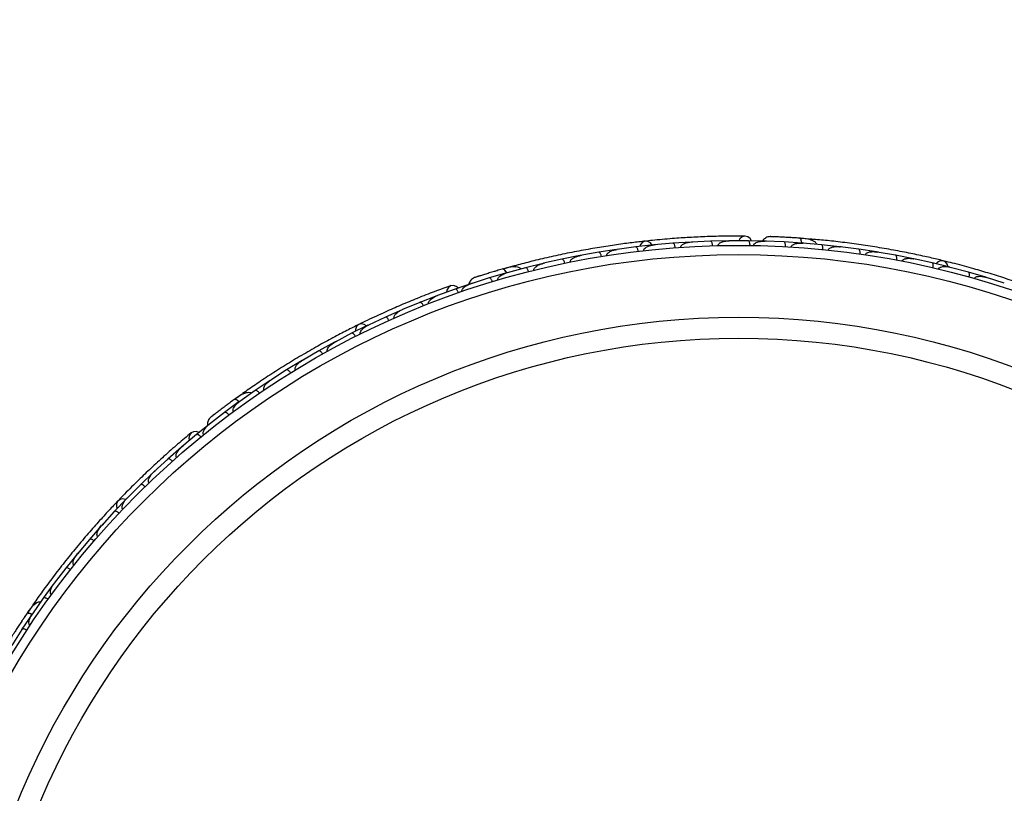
# Model space of a CAD drawing. Header units: millimetres. Extents: x 69 to 135, y 39 to 174.
# Tile 63 of 199: x 102.38 to 107.68, y 57.68 to 61.84. Entities that reach past the tile are written whole.
import ezdxf

# ---------------------------------------------------------------- set-up
doc = ezdxf.new("R2010")
doc.units = ezdxf.units.MM
doc.styles.add('SLDTEXTSTYLE0', font='TXT', dxfattribs={"width": 0.75})
doc.dimstyles.new('SLDDIMSTYLE2', dxfattribs={"dimtxt": 3.5, "dimasz": 3.302, "dimexe": 0, "dimexo": 0.0625, "dimgap": 0.875, "dimtad": 1, "dimlfac": 20, "dimrnd": 1e-09, "dimzin": 12, "dimdsep": 46, "dimtxsty": 'SLDTEXTSTYLE0', "dimsah": 1, "dimcen": 0.09, "dimadec": 0, "dimazin": 3, "dimtfac": 1, "dimtofl": 0, "dimtmove": 0, "dimatfit": 3, "dimfxl": 0, "dimfrac": 2, "dimtolj": 1, "dimtzin": 12, "dimarcsym": 0})

# ---------------------------------------------------------------- blocks, each defined once
blk = doc.blocks.new('_D_2')
at = {"color": 7, "linetype": 'Continuous', "lineweight": 18}
for p, q in [((90.3303, 84.3438), (123.2794, 84.3438)), ((122.2794, 84.3438), (122.2794, 39.3438)), ((90.3303, 39.3438), (123.2794, 39.3438))]:
    blk.add_line(p, q, dxfattribs=at)
for points in [[(122.2794, 84.3438), (121.7714, 81.0418), (122.7874, 81.0418)], [(122.2794, 39.3438), (122.7874, 42.6458), (121.7714, 42.6458)]]:
    blk.add_solid(points, dxfattribs=at)
at = {"color": 7, "linetype": 'Continuous', "lineweight": 18, "insert": (117.7677, 62.4421), "char_height": 3.5, "attachment_point": 1, "rotation": 90, "style": 'SLDTEXTSTYLE0'}
blk.add_mtext('900', dxfattribs=at)

msp = doc.modelspace()

# ---------------------------------------------------------------- linework, layer by layer
at = {"color": 7, "linetype": 'Continuous', "lineweight": 25}
for p, q in [((106.62496, 60.66282), (106.58118, 60.66628)), ((105.69182, 60.62002), (105.59204, 60.60649)), ((105.78889, 60.63084), (105.69183, 60.6201)), ((105.89215, 60.6399), (105.79169, 60.63073)), ((105.79925, 60.63142), (105.79191, 60.63077)), ((105.98986, 60.64648), (105.89216, 60.63998)), ((106.0938, 60.65102), (105.99267, 60.64624)), ((106.00008, 60.64659), (105.99295, 60.64627)), ((106.19216, 60.6533), (106.09381, 60.6511)), ((106.2968, 60.65326), (106.19498, 60.65294)), ((106.20197, 60.65296), (106.19531, 60.65296)), ((106.39575, 60.65127), (106.29681, 60.65334)), ((106.3893, 60.6514), (106.38456, 60.65162)), ((106.39311, 60.65083), (106.38734, 60.65107)), ((106.48936, 60.64711), (106.38749, 60.65105)), ((106.39591, 60.65111), (106.39278, 60.65125)), ((106.58767, 60.64092), (106.48937, 60.64718)), ((106.59673, 60.6398), (106.59035, 60.64035)), ((106.69142, 60.63194), (106.59043, 60.64032)), ((106.78887, 60.62149), (106.69144, 60.63201)), ((106.7984, 60.6199), (106.7915, 60.6208)), ((106.89171, 60.60801), (106.79153, 60.62078)), ((105.3909, 60.57342), (105.2951, 60.55424)), ((105.49281, 60.59144), (105.39369, 60.57355)), ((105.40088, 60.57485), (105.39375, 60.57358)), ((105.58924, 60.60648), (105.49281, 60.59152)), ((105.59953, 60.6075), (105.59218, 60.60653)), ((106.98831, 60.59335), (106.89173, 60.60809)), ((107.09024, 60.57543), (106.99098, 60.59252)), ((106.99817, 60.59128), (106.99104, 60.59253)), ((107.186, 60.55658), (107.09026, 60.5755)), ((105.0257, 60.51443), (104.98338, 60.5027)), ((105.09872, 60.50814), (105.00095, 60.48148)), ((105.19387, 60.53165), (105.09871, 60.50822)), ((105.20337, 60.53342), (105.19657, 60.5319)), ((105.29511, 60.55416), (105.1966, 60.53189)), ((107.28702, 60.53422), (107.18863, 60.55563)), ((107.19601, 60.55402), (107.18877, 60.55562)), ((107.38194, 60.51119), (107.28705, 60.53429)), ((107.48207, 60.48439), (107.38453, 60.51012)), ((107.39187, 60.50819), (107.38475, 60.51009)), ((104.90365, 60.45328), (104.80658, 60.42214)), ((104.99815, 60.48109), (104.90364, 60.45336)), ((105.00704, 60.48314), (105.00086, 60.48147)), ((107.57614, 60.45714), (107.4821, 60.48446)), ((107.67536, 60.42586), (107.57869, 60.45596)), ((107.58578, 60.45376), (107.57897, 60.4559)), ((104.81427, 60.42518), (104.72059, 60.39329)), ((104.81194, 60.42386), (104.80643, 60.42211)), ((104.62226, 60.35746), (104.5306, 60.32175)), ((104.7206, 60.39321), (104.62503, 60.35808)), ((104.63159, 60.36049), (104.62534, 60.35821)), ((104.53061, 60.32167), (104.43721, 60.28259)), ((104.34493, 60.24226), (104.25366, 60.19928)), ((104.4345, 60.28185), (104.3449, 60.24233)), ((104.44406, 60.28545), (104.43747, 60.28272)), ((104.25099, 60.19842), (104.16345, 60.15513)), ((104.26053, 60.20251), (104.25385, 60.19939)), ((104.16348, 60.15506), (104.07434, 60.10821)), ((104.07172, 60.10725), (103.98622, 60.06021)), ((104.08103, 60.11173), (104.07446, 60.1083)), ((103.98625, 60.06013), (103.89922, 60.00943)), ((103.89664, 60.00834), (103.81318, 59.95755)), ((103.90553, 60.0131), (103.89927, 60.00947)), ((103.81322, 59.95748), (103.72827, 59.90287)), ((103.72578, 59.9017), (103.64437, 59.84714)), ((103.7341, 59.90662), (103.72823, 59.90287)), ((103.57364, 59.82801), (103.53788, 59.80251)), ((103.64441, 59.84707), (103.56166, 59.78858)), ((103.55915, 59.78726), (103.47983, 59.72887)), ((103.56682, 59.79222), (103.56158, 59.78854)), ((103.47987, 59.72881), (103.3993, 59.66634)), ((103.40549, 59.67182), (103.32836, 59.60982)), ((103.40375, 59.66979), (103.39917, 59.66626)), ((103.3284, 59.60974), (103.25061, 59.54405)), ((103.24822, 59.54252), (103.1743, 59.47761)), ((103.25595, 59.54856), (103.25086, 59.54428)), ((103.17434, 59.47754), (103.09994, 59.40888)), ((103.09764, 59.40725), (103.02697, 59.33947)), ((103.10539, 59.41391), (103.10013, 59.40908)), ((103.02701, 59.33941), (102.95596, 59.26781)), ((102.95374, 59.26609), (102.88628, 59.19547)), ((102.9613, 59.27319), (102.95609, 59.26798)), ((102.88633, 59.19541), (102.81859, 59.1209)), ((102.82368, 59.12649), (102.81867, 59.12102)), ((102.81646, 59.1191), (102.7522, 59.04565)), ((102.75225, 59.0456), (102.68782, 58.96818)), ((102.69249, 58.97379), (102.68785, 58.96824)), ((102.68577, 58.96628), (102.62471, 58.89001)), ((102.62477, 58.88996), (102.56362, 58.80958)), ((102.56782, 58.8151), (102.56359, 58.80957)), ((102.56168, 58.80763), (102.50385, 58.72852)), ((102.50391, 58.72847), (102.44615, 58.6452)), ((102.44392, 58.68635), (102.41904, 58.65016)), ((102.44975, 58.65038), (102.44609, 58.64513)), ((102.44425, 58.6431), (102.38968, 58.56111)), ((102.38974, 58.56106), (102.33539, 58.4748))]:
    msp.add_line(p, q, dxfattribs=at)
at = {"color": 7, "linetype": 'Continuous', "lineweight": 25, "flags": 128}
for points in [[(106.31432, 60.65331), (106.30712, 60.66513), (106.29453, 60.67529), (106.27988, 60.67856), (106.26534, 60.67446), (106.25305, 60.66358), (106.24712, 60.65356)], [(106.52581, 60.67024), (106.52616, 60.67021), (106.52648, 60.67015)], [(105.78016, 60.63007), (105.77083, 60.64179), (105.75718, 60.64996), (105.74243, 60.65115), (105.72871, 60.64519), (105.718, 60.63295), (105.71357, 60.62291)], [(107.37347, 60.51344), (107.36871, 60.52765), (107.35868, 60.53999), (107.34523, 60.54616), (107.3303, 60.54525), (107.31605, 60.53741), (107.30845, 60.5295)], [(104.93, 60.48749), (104.93034, 60.48758), (104.93066, 60.48764)], [(104.73705, 60.39925), (104.72624, 60.40789), (104.71093, 60.41314), (104.69605, 60.4112), (104.68379, 60.40236), (104.67596, 60.38794), (104.67382, 60.37649)], [(104.24306, 60.19471), (104.23028, 60.20253), (104.21466, 60.20554), (104.20039, 60.20162), (104.18954, 60.19133), (104.18366, 60.17616), (104.18293, 60.16521)], [(103.49293, 59.76996), (103.49321, 59.77015), (103.4935, 59.77032)], [(103.3418, 59.62105), (103.32868, 59.62547), (103.3125, 59.62517), (103.29918, 59.61825), (103.29068, 59.60576), (103.28826, 59.58953), (103.29016, 59.57804)], [(102.94755, 59.25989), (102.93287, 59.26287), (102.91716, 59.26035), (102.9051, 59.25179), (102.89841, 59.2384), (102.89808, 59.22214), (102.90114, 59.2116)], [(102.38793, 58.60419), (102.38813, 58.60448), (102.38834, 58.60473)]]:
    msp.add_lwpolyline(points, dxfattribs=at)
at = {"color": 1, "linetype": 'Continuous', "lineweight": 25, "flags": 128}
for points in [[(106.58674, 60.64072), (106.58637, 60.6439), (106.58498, 60.65159), (106.58308, 60.65797), (106.58074, 60.66277), (106.57804, 60.66582), (106.57509, 60.66699)], [(104.99735, 60.48059), (104.99591, 60.48345), (104.99198, 60.49021), (104.98801, 60.49555), (104.98416, 60.49926), (104.98058, 60.50119), (104.97741, 60.50129)], [(103.55858, 59.78651), (103.55625, 59.7887), (103.55024, 59.79371), (103.54469, 59.79737), (103.5398, 59.79954), (103.53577, 59.80014), (103.53276, 59.79914)], [(102.44396, 58.6422), (102.44102, 58.64346), (102.43366, 58.64612), (102.42719, 58.64765), (102.42186, 58.64802), (102.41787, 58.64721), (102.41538, 58.64524)]]:
    msp.add_lwpolyline(points, dxfattribs=at)
at = {"color": 7, "linetype": 'Continuous', "lineweight": 25}
for radius in [4.575, 4.525, 4.188, 4.075]:
    msp.add_circle((106.24612, 56.05371), radius, dxfattribs=at)
for centre, start, end in [((106.625, 60.63746), 35.75051, 81.23027), ((105.03441, 60.49061), 55.75051, 101.23027), ((103.58998, 59.80861), 75.75051, 121.23027), ((102.46591, 58.6737), 95.75051, 141.23027)]:
    msp.add_arc(centre, 0.02567, start, end, dxfattribs=at)
for points, knots in [([(106.28097, 60.67857), (106.25017, 60.67865), (106.19158, 60.67878), (106.09249, 60.67648), (105.99645, 60.6723), (105.89792, 60.66587), (105.81621, 60.65912), (105.76451, 60.65341), (105.74953, 60.65175)], [0, 0, 0, 0, 0.2180556, 0.4147202, 0.5912036, 0.7489875, 0.9272426, 1, 1, 1, 1]), ([(106.41612, 60.67552), (106.41194, 60.67517), (106.40375, 60.67447), (106.39254, 60.66984), (106.38357, 60.6633), (106.37728, 60.65729), (106.37528, 60.65295), (106.37471, 60.65171)], [0, 0, 0, 0, 0.25091, 0.490928, 0.714443, 0.9181712, 1, 1, 1, 1]), ([(106.57831, 60.66676), (106.56875, 60.66743), (106.54966, 60.66877), (106.52012, 60.6706), (106.49181, 60.67219), (106.46617, 60.67347), (106.44447, 60.67444), (106.42825, 60.67509), (106.41788, 60.67547), (106.41664, 60.6755), (106.41603, 60.67551)], [0, 0, 0, 0, 0.1253341, 0.2502351, 0.3757048, 0.5015073, 0.6270811, 0.7524027, 0.8783335, 1, 1, 1, 1]), ([(106.44423, 60.67446), (106.43673, 60.67477), (106.42174, 60.67538), (106.41807, 60.67548), (106.41623, 60.67552)], [0, 0, 0, 0, 0.4997894, 1, 1, 1, 1]), ([(106.54344, 60.66912), (106.54333, 60.66913), (106.53742, 60.66955), (106.53156, 60.6699), (106.5258, 60.67024)], [0, 0, 0, 0, 0.0174037, 1, 1, 1, 1]), ([(106.66684, 60.63382), (106.66583, 60.63578), (106.66247, 60.64221), (106.64815, 60.6535), (106.61939, 60.66353), (106.59014, 60.66581), (106.57504, 60.66699)], [0, 0, 0, 0, 0.0722062, 0.2380923, 0.6065513, 1, 1, 1, 1]), ([(106.58532, 60.64002), (106.5853, 60.64055), (106.58513, 60.64638), (106.58329, 60.6552), (106.57996, 60.66431), (106.57687, 60.66681), (106.5752, 60.66698), (106.57509, 60.66699)], [0, 0, 0, 0, 0.0316493, 0.3464731, 0.6613851, 0.9762941, 1, 1, 1, 1]), ([(107.34684, 60.54581), (107.32444, 60.55121), (107.27973, 60.56198), (107.19599, 60.58041), (107.10366, 60.59882), (107.00498, 60.6164), (106.90392, 60.63202), (106.80485, 60.64517), (106.71045, 60.65567), (106.65591, 60.66046), (106.62863, 60.66286)], [0, 0, 0, 0, 0.1251424, 0.2497929, 0.374676, 0.4998622, 0.6249666, 0.7502587, 0.8750633, 1, 1, 1, 1]), ([(105.74407, 60.65138), (105.72117, 60.64878), (105.67548, 60.64361), (105.59048, 60.63229), (105.49742, 60.61801), (105.39869, 60.60078), (105.29837, 60.5809), (105.20079, 60.55937), (105.10849, 60.53695), (105.0556, 60.5228), (105.02914, 60.51572)], [0, 0, 0, 0, 0.1251424, 0.2497929, 0.374676, 0.4998622, 0.6249666, 0.7502587, 0.8750633, 1, 1, 1, 1]), ([(105.70529, 60.59663), (105.70506, 60.59819), (105.70446, 60.60231), (105.70267, 60.60861), (105.69983, 60.61479), (105.69633, 60.61906), (105.69359, 60.62025), (105.69214, 60.62022), (105.69188, 60.62019), (105.69185, 60.62019)], [0, 0, 0, 0, 0.1158119, 0.3058371, 0.5011744, 0.7257197, 0.95044, 0.9934949, 1, 1, 1, 1]), ([(105.73512, 60.60008), (105.73507, 60.60065), (105.73491, 60.60246), (105.73564, 60.60577), (105.73922, 60.61215), (105.74685, 60.61796), (105.76451, 60.62676), (105.77986, 60.63002), (105.79179, 60.63121), (105.79187, 60.63122)], [0, 0, 0, 0, 0.02335004, 0.07346177, 0.13469803, 0.32555297, 0.4727956, 0.99641145, 1, 1, 1, 1]), ([(105.90459, 60.61594), (105.90443, 60.61751), (105.90402, 60.62165), (105.90251, 60.62803), (105.89994, 60.63432), (105.89664, 60.63874), (105.89396, 60.64006), (105.89251, 60.64009), (105.89225, 60.64007), (105.89222, 60.64007)], [0, 0, 0, 0, 0.1157169, 0.3058088, 0.5011944, 0.7257089, 0.9503963, 0.9934905, 1, 1, 1, 1]), ([(105.9347, 60.61809), (105.93468, 60.61893), (105.93464, 60.62054), (105.93545, 60.62356), (105.93806, 60.62819), (105.94368, 60.63308), (105.95599, 60.64001), (105.97264, 60.64468), (105.98679, 60.64639), (105.99281, 60.64673), (105.99289, 60.64673)], [0, 0, 0, 0, 0.0336188, 0.0647198, 0.1259403, 0.2511281, 0.3754616, 0.735616, 0.9964191, 1, 1, 1, 1]), ([(106.10518, 60.62653), (106.10517, 60.62676), (106.10507, 60.62957), (106.10446, 60.63498), (106.10266, 60.64188), (106.09998, 60.6475), (106.09695, 60.65061), (106.09482, 60.65121), (106.09394, 60.65119), (106.0939, 60.65119)], [0, 0, 0, 0, 0.0163611, 0.206885, 0.3985455, 0.5994314, 0.8309806, 0.9934816, 1, 1, 1, 1]), ([(106.13563, 60.62737), (106.13567, 60.62847), (106.13573, 60.62988), (106.1366, 60.63267), (106.13913, 60.63704), (106.14516, 60.64189), (106.15794, 60.64832), (106.17488, 60.65227), (106.18908, 60.65335), (106.19516, 60.65342), (106.19524, 60.65342)], [0, 0, 0, 0, 0.0439924, 0.0565425, 0.1182118, 0.2485839, 0.3779124, 0.7339208, 0.9964229, 1, 1, 1, 1]), ([(106.30705, 60.6283), (106.30704, 60.62987), (106.30698, 60.63403), (106.30605, 60.64051), (106.30406, 60.64701), (106.30118, 60.65171), (106.29865, 60.65326), (106.29722, 60.65342), (106.29696, 60.65342), (106.29692, 60.65342)], [0, 0, 0, 0, 0.1152798, 0.3056806, 0.5012898, 0.7256609, 0.9501956, 0.9934701, 1, 1, 1, 1]), ([(106.32671, 60.628), (106.32672, 60.62841), (106.32676, 60.62992), (106.32763, 60.63292), (106.33062, 60.63736), (106.33946, 60.64413), (106.35367, 60.64878), (106.37101, 60.65141), (106.38195, 60.6517), (106.38747, 60.65153), (106.38756, 60.65153)], [0, 0, 0, 0, 0.01652787, 0.06076532, 0.12387224, 0.23349968, 0.5249132, 0.75888947, 0.99642682, 1, 1, 1, 1]), ([(106.49837, 60.62175), (106.49841, 60.62332), (106.49854, 60.62748), (106.49787, 60.634), (106.49615, 60.64057), (106.49347, 60.64538), (106.491, 60.64703), (106.48957, 60.64726), (106.48931, 60.64727), (106.48928, 60.64727)], [0, 0, 0, 0, 0.1153787, 0.305714, 0.5012752, 0.7256734, 0.9502371, 0.9934744, 1, 1, 1, 1]), ([(106.529, 60.61995), (106.52906, 60.62063), (106.52923, 60.62241), (106.53062, 60.62569), (106.53443, 60.63019), (106.54557, 60.63696), (106.56508, 60.64117), (106.58182, 60.64144), (106.59047, 60.6408), (106.59055, 60.64079)], [0, 0, 0, 0, 0.0273886, 0.0721385, 0.1418849, 0.2690946, 0.6203421, 0.9964192, 1, 1, 1, 1]), ([(106.58758, 60.64101), (106.58762, 60.64101), (106.58855, 60.64094), (106.58941, 60.64025), (106.59024, 60.63959)], [0, 0, 0, 0, 0.0365902, 1, 1, 1, 1]), ([(106.69937, 60.6062), (106.69949, 60.60777), (106.69979, 60.61192), (106.69941, 60.61846), (106.69798, 60.62511), (106.6955, 60.63003), (106.69309, 60.63179), (106.69167, 60.63207), (106.69141, 60.6321), (106.69138, 60.63211)], [0, 0, 0, 0, 0.11561, 0.3057804, 0.50122242, 0.72569819, 0.95034449, 0.99348532, 1, 1, 1, 1]), ([(106.72954, 60.60309), (106.7297, 60.60405), (106.73004, 60.60613), (106.73206, 60.60965), (106.73687, 60.61419), (106.75082, 60.62069), (106.7701, 60.62277), (106.78573, 60.62195), (106.79168, 60.62124), (106.79176, 60.62123)], [0, 0, 0, 0, 0.0388574, 0.084812, 0.162938, 0.3126958, 0.7369051, 0.9964149, 1, 1, 1, 1]), ([(106.78882, 60.62158), (106.78885, 60.62158), (106.78978, 60.62146), (106.79062, 60.62074), (106.79142, 60.62004)], [0, 0, 0, 0, 0.0365971, 1, 1, 1, 1]), ([(105.33997, 60.53807), (105.33995, 60.53814), (105.33968, 60.53937), (105.33961, 60.54215), (105.34116, 60.54695), (105.34688, 60.5547), (105.35875, 60.56272), (105.37536, 60.56973), (105.38745, 60.57285), (105.39368, 60.57403), (105.39376, 60.57405)], [0, 0, 0, 0, 0.0028352, 0.050977, 0.1103366, 0.2078119, 0.4531845, 0.7216401, 0.9964148, 1, 1, 1, 1]), ([(105.50725, 60.56865), (105.50721, 60.56887), (105.50674, 60.57165), (105.50543, 60.57693), (105.50274, 60.58353), (105.49933, 60.58875), (105.4959, 60.59143), (105.49371, 60.59175), (105.49283, 60.59161), (105.49279, 60.5916)], [0, 0, 0, 0, 0.0167419, 0.2070718, 0.3985504, 0.5993354, 0.8310375, 0.9934948, 1, 1, 1, 1]), ([(105.53687, 60.5734), (105.53683, 60.57371), (105.53666, 60.57479), (105.53673, 60.57728), (105.53787, 60.58089), (105.54164, 60.58661), (105.54848, 60.59217), (105.56517, 60.60136), (105.58024, 60.60526), (105.59208, 60.60697), (105.59216, 60.60698)], [0, 0, 0, 0, 0.0130732, 0.044023, 0.1002245, 0.1663566, 0.3297208, 0.4739231, 0.9964125, 1, 1, 1, 1]), ([(106.89858, 60.58194), (106.89861, 60.58217), (106.899, 60.58495), (106.89933, 60.59039), (106.89875, 60.59749), (106.89708, 60.6035), (106.89461, 60.60708), (106.89262, 60.60804), (106.89174, 60.60817), (106.8917, 60.60818)], [0, 0, 0, 0, 0.016652, 0.2070285, 0.3985507, 0.5993597, 0.831024, 0.9934916, 1, 1, 1, 1]), ([(106.92836, 60.57755), (106.92837, 60.57762), (106.92853, 60.57887), (106.92942, 60.58151), (106.93252, 60.58549), (106.94054, 60.59081), (106.95444, 60.59429), (106.97244, 60.5952), (106.98488, 60.594), (106.99113, 60.59297), (106.99121, 60.59296)], [0, 0, 0, 0, 0.0028352, 0.050977, 0.1103366, 0.2078119, 0.4531845, 0.7216401, 0.9964148, 1, 1, 1, 1]), ([(106.98829, 60.59344), (106.98833, 60.59343), (106.98925, 60.59328), (106.99005, 60.59252), (106.99083, 60.59179)], [0, 0, 0, 0, 0.036601, 1, 1, 1, 1]), ([(107.09601, 60.54907), (107.09605, 60.54929), (107.09656, 60.55206), (107.09713, 60.55748), (107.09686, 60.5646), (107.09545, 60.57067), (107.09314, 60.57436), (107.09118, 60.57541), (107.09031, 60.57558), (107.09028, 60.57559)], [0, 0, 0, 0, 0.0167419, 0.2070718, 0.3985504, 0.5993354, 0.8310375, 0.9934948, 1, 1, 1, 1]), ([(107.12547, 60.5434), (107.12554, 60.54372), (107.12575, 60.54478), (107.12667, 60.5471), (107.12897, 60.55011), (107.13447, 60.55419), (107.1428, 60.55708), (107.16163, 60.56), (107.17712, 60.55852), (107.18883, 60.55607), (107.18891, 60.55605)], [0, 0, 0, 0, 0.01307317, 0.044023, 0.10022455, 0.16635662, 0.32972078, 0.47392312, 0.99641253, 1, 1, 1, 1]), ([(105.07498, 60.5015), (105.07335, 60.50299), (105.06799, 60.50789), (105.05068, 60.5136), (105.02023, 60.51319), (104.99196, 60.50533), (104.97737, 60.50128)], [0, 0, 0, 0, 0.0722062, 0.2380923, 0.6065513, 1, 1, 1, 1]), ([(105.11499, 60.48667), (105.11457, 60.48819), (105.11343, 60.49219), (105.11084, 60.49821), (105.10721, 60.50396), (105.1032, 60.50774), (105.10034, 60.50857), (105.09891, 60.50835), (105.09865, 60.50829), (105.09862, 60.50828)], [0, 0, 0, 0, 0.11561, 0.3057804, 0.5012224, 0.7256982, 0.9503445, 0.9934853, 1, 1, 1, 1]), ([(105.1444, 60.49407), (105.14422, 60.49502), (105.14384, 60.49709), (105.14453, 60.50109), (105.1475, 60.50701), (105.15838, 60.51789), (105.17579, 60.52643), (105.19076, 60.53101), (105.19659, 60.53238), (105.19667, 60.53239)], [0, 0, 0, 0, 0.0388574, 0.084812, 0.162938, 0.3126958, 0.7369051, 0.9964149, 1, 1, 1, 1]), ([(105.31048, 60.53201), (105.31044, 60.53223), (105.30985, 60.53498), (105.3083, 60.54021), (105.30533, 60.54668), (105.3017, 60.55175), (105.29816, 60.55428), (105.29595, 60.5545), (105.29508, 60.55432), (105.29505, 60.55431)], [0, 0, 0, 0, 0.016652, 0.2070285, 0.3985507, 0.5993597, 0.831024, 0.9934916, 1, 1, 1, 1]), ([(107.18602, 60.55666), (107.18605, 60.55665), (107.18697, 60.55646), (107.18774, 60.55566), (107.18848, 60.5549)], [0, 0, 0, 0, 0.036596, 1, 1, 1, 1]), ([(107.29167, 60.50763), (107.29199, 60.50917), (107.29284, 60.51325), (107.29332, 60.51979), (107.29275, 60.52656), (107.29093, 60.53177), (107.28877, 60.53383), (107.28739, 60.5343), (107.28714, 60.53436), (107.28711, 60.53437)], [0, 0, 0, 0, 0.1158119, 0.3058371, 0.5011744, 0.7257197, 0.95044, 0.9934949, 1, 1, 1, 1]), ([(107.32088, 60.50067), (107.32104, 60.50123), (107.32151, 60.50298), (107.32332, 60.50584), (107.32887, 60.51061), (107.33803, 60.51347), (107.35763, 60.51569), (107.37317, 60.51351), (107.38479, 60.51055), (107.38487, 60.51053)], [0, 0, 0, 0, 0.02335, 0.0734618, 0.134698, 0.325553, 0.4727956, 0.9964114, 1, 1, 1, 1]), ([(107.86067, 60.38774), (107.83175, 60.39834), (107.77674, 60.41851), (107.68284, 60.45024), (107.59116, 60.47916), (107.49637, 60.50681), (107.41728, 60.52842), (107.36675, 60.54073), (107.3521, 60.5443)], [0, 0, 0, 0, 0.2180556, 0.4147202, 0.5912036, 0.7489875, 0.9272426, 1, 1, 1, 1]), ([(107.382, 60.51126), (107.38203, 60.51125), (107.38294, 60.51102), (107.38367, 60.51019), (107.38438, 60.50939)], [0, 0, 0, 0, 0.0365832, 1, 1, 1, 1]), ([(104.82512, 60.45494), (104.82131, 60.45317), (104.81385, 60.44972), (104.8049, 60.44153), (104.79871, 60.43232), (104.79485, 60.42452), (104.79446, 60.41976), (104.79435, 60.4184)], [0, 0, 0, 0, 0.25091, 0.490928, 0.714443, 0.9181712, 1, 1, 1, 1]), ([(104.98052, 60.50217), (104.9713, 60.49953), (104.95291, 60.49426), (104.92452, 60.48588), (104.89737, 60.47769), (104.87285, 60.47012), (104.85213, 60.46361), (104.83666, 60.45868), (104.82679, 60.45549), (104.82561, 60.45509), (104.82503, 60.4549)], [0, 0, 0, 0, 0.1253341, 0.2502351, 0.3757048, 0.5015073, 0.6270811, 0.7524027, 0.8783335, 1, 1, 1, 1]), ([(104.85189, 60.46355), (104.84474, 60.46128), (104.83044, 60.45673), (104.82696, 60.45556), (104.82521, 60.45497)], [0, 0, 0, 0, 0.4997894, 1, 1, 1, 1]), ([(104.92079, 60.43253), (104.9203, 60.43402), (104.91899, 60.43798), (104.91614, 60.44387), (104.91227, 60.44946), (104.90811, 60.45307), (104.90522, 60.45377), (104.9038, 60.4535), (104.90355, 60.45342), (104.90352, 60.45341)], [0, 0, 0, 0, 0.1153787, 0.305714, 0.5012752, 0.7256734, 0.9502371, 0.9934744, 1, 1, 1, 1]), ([(104.94694, 60.49246), (104.94684, 60.49243), (104.94114, 60.49081), (104.93552, 60.48913), (104.92999, 60.48749)], [0, 0, 0, 0, 0.0174037, 1, 1, 1, 1]), ([(104.95019, 60.44132), (104.95002, 60.44198), (104.94957, 60.44372), (104.94975, 60.44727), (104.95179, 60.4528), (104.95995, 60.46297), (104.97684, 60.4736), (104.99248, 60.47959), (105.00082, 60.48194), (105.0009, 60.48196)], [0, 0, 0, 0, 0.0273886, 0.0721385, 0.1418849, 0.2690946, 0.6203421, 0.9964192, 1, 1, 1, 1]), ([(104.99625, 60.47944), (104.99605, 60.47994), (104.9939, 60.48535), (104.98915, 60.49301), (104.98291, 60.50044), (104.97914, 60.50173), (104.97752, 60.50132), (104.97741, 60.50129)], [0, 0, 0, 0, 0.0316493, 0.3464731, 0.6613851, 0.9762941, 1, 1, 1, 1]), ([(107.48557, 60.45761), (107.48595, 60.45914), (107.48698, 60.46318), (107.48774, 60.46969), (107.48748, 60.47648), (107.48589, 60.48176), (107.48382, 60.48391), (107.48247, 60.48444), (107.48222, 60.48451), (107.48219, 60.48452)], [0, 0, 0, 0, 0.11571691, 0.30580882, 0.50119443, 0.72570886, 0.95039629, 0.99349051, 1, 1, 1, 1]), ([(107.51459, 60.44934), (107.51486, 60.45013), (107.51538, 60.45166), (107.51717, 60.45422), (107.52121, 60.45768), (107.52815, 60.46035), (107.5421, 60.46265), (107.55934, 60.46135), (107.57322, 60.45811), (107.57899, 60.45637), (107.57907, 60.45635)], [0, 0, 0, 0, 0.03361883, 0.0647198, 0.12594027, 0.25112806, 0.37546159, 0.73561596, 0.99641906, 1, 1, 1, 1]), ([(107.57623, 60.4572), (107.57626, 60.45719), (107.57716, 60.45692), (107.57785, 60.45606), (107.57853, 60.45523)], [0, 0, 0, 0, 0.0365645, 1, 1, 1, 1]), ([(104.69707, 60.41158), (104.6681, 60.40111), (104.613, 60.3812), (104.52067, 60.34515), (104.43186, 60.30838), (104.34147, 60.26863), (104.26699, 60.23434), (104.22036, 60.21129), (104.20685, 60.20461)], [0, 0, 0, 0, 0.2180556, 0.4147202, 0.5912036, 0.7489875, 0.9272426, 1, 1, 1, 1]), ([(104.75735, 60.37969), (104.75722, 60.38008), (104.75674, 60.38152), (104.75653, 60.38464), (104.75782, 60.38983), (104.76382, 60.39922), (104.77558, 60.40845), (104.79097, 60.41685), (104.80115, 60.42086), (104.8064, 60.4226), (104.80648, 60.42262)], [0, 0, 0, 0, 0.0165279, 0.0607653, 0.1238722, 0.2334997, 0.5249132, 0.7588895, 0.9964268, 1, 1, 1, 1]), ([(104.57801, 60.31376), (104.57767, 60.3148), (104.57724, 60.31615), (104.57711, 60.31906), (104.57799, 60.32404), (104.582, 60.33066), (104.59181, 60.34107), (104.60637, 60.35057), (104.61934, 60.35645), (104.62504, 60.3586), (104.62512, 60.35863)], [0, 0, 0, 0, 0.0439924, 0.0565425, 0.1182118, 0.2485839, 0.3779124, 0.7339208, 0.9964229, 1, 1, 1, 1]), ([(104.73878, 60.37326), (104.73822, 60.37473), (104.73675, 60.37862), (104.73366, 60.38439), (104.72956, 60.38982), (104.72525, 60.39325), (104.72234, 60.39383), (104.72094, 60.3935), (104.72069, 60.39341), (104.72066, 60.3934)], [0, 0, 0, 0, 0.1152798, 0.3056806, 0.5012898, 0.7256609, 0.9501956, 0.9934701, 1, 1, 1, 1]), ([(104.54968, 60.30255), (104.54959, 60.30276), (104.54854, 60.30536), (104.54612, 60.31024), (104.54207, 60.31611), (104.53762, 60.32048), (104.53371, 60.32236), (104.53151, 60.3222), (104.53068, 60.32187), (104.53065, 60.32186)], [0, 0, 0, 0, 0.0163611, 0.206885, 0.3985455, 0.5994314, 0.8309806, 0.9934816, 1, 1, 1, 1]), ([(104.36481, 60.22399), (104.36413, 60.22541), (104.36232, 60.22917), (104.35872, 60.23464), (104.35415, 60.23968), (104.34954, 60.2427), (104.34657, 60.24302), (104.3452, 60.24256), (104.34496, 60.24245), (104.34493, 60.24244)], [0, 0, 0, 0, 0.1157169, 0.3058088, 0.5011944, 0.7257089, 0.9503963, 0.9934905, 1, 1, 1, 1]), ([(104.39237, 60.23631), (104.39206, 60.23709), (104.39148, 60.23859), (104.3912, 60.24171), (104.39208, 60.24695), (104.39568, 60.25347), (104.40488, 60.26419), (104.41892, 60.27427), (104.43164, 60.28072), (104.43718, 60.2831), (104.43726, 60.28313)], [0, 0, 0, 0, 0.03361883, 0.0647198, 0.12594027, 0.25112806, 0.37546159, 0.73561596, 0.99641906, 1, 1, 1, 1]), ([(104.20185, 60.20239), (104.18122, 60.19212), (104.14005, 60.17164), (104.06405, 60.13193), (103.98149, 60.08668), (103.8946, 60.03672), (103.80713, 59.98372), (103.7228, 59.93012), (103.64373, 59.87748), (103.59887, 59.8461), (103.57643, 59.8304)], [0, 0, 0, 0, 0.1251424, 0.2497929, 0.374676, 0.4998622, 0.6249666, 0.7502587, 0.8750633, 1, 1, 1, 1]), ([(104.21098, 60.15112), (104.21074, 60.15165), (104.20998, 60.15329), (104.20953, 60.15665), (104.21071, 60.16387), (104.21589, 60.17195), (104.22947, 60.18625), (104.24279, 60.19457), (104.25359, 60.19976), (104.25366, 60.1998)], [0, 0, 0, 0, 0.02335, 0.0734618, 0.134698, 0.325553, 0.4727956, 0.9964114, 1, 1, 1, 1]), ([(104.18413, 60.13768), (104.18339, 60.13907), (104.18141, 60.14274), (104.17758, 60.14805), (104.17279, 60.15288), (104.16805, 60.1557), (104.16506, 60.15588), (104.16371, 60.15536), (104.16348, 60.15524), (104.16345, 60.15523)], [0, 0, 0, 0, 0.1158119, 0.3058371, 0.5011744, 0.7257197, 0.95044, 0.9934949, 1, 1, 1, 1]), ([(104.03382, 60.05825), (104.03367, 60.05853), (104.03315, 60.05948), (104.03236, 60.06185), (104.03219, 60.06563), (104.03378, 60.07229), (104.03831, 60.07987), (104.05085, 60.09421), (104.06367, 60.10303), (104.07421, 60.10868), (104.07428, 60.10872)], [0, 0, 0, 0, 0.0130732, 0.044023, 0.1002245, 0.1663566, 0.3297208, 0.4739231, 0.9964125, 1, 1, 1, 1]), ([(104.00761, 60.04365), (104.0075, 60.04385), (104.00611, 60.0463), (104.00306, 60.05082), (103.99828, 60.0561), (103.99329, 60.05984), (103.98915, 60.06118), (103.98698, 60.06073), (103.9862, 60.0603), (103.98617, 60.06028)], [0, 0, 0, 0, 0.0167419, 0.2070718, 0.3985504, 0.5993354, 0.8310375, 0.9934948, 1, 1, 1, 1]), ([(103.86087, 59.95771), (103.86084, 59.95777), (103.86016, 59.95883), (103.85914, 59.96142), (103.85896, 59.96646), (103.86168, 59.9757), (103.87009, 59.98729), (103.8833, 59.99956), (103.8936, 60.00663), (103.89904, 60.00987), (103.89911, 60.00991)], [0, 0, 0, 0, 0.00283524, 0.05097702, 0.11033655, 0.20781194, 0.45318455, 0.72164005, 0.99641479, 1, 1, 1, 1]), ([(103.83524, 59.94193), (103.83512, 59.94212), (103.83362, 59.9445), (103.83039, 59.94889), (103.82537, 59.95395), (103.82023, 59.95748), (103.81604, 59.95864), (103.8139, 59.95809), (103.81314, 59.95762), (103.81311, 59.95761)], [0, 0, 0, 0, 0.016652, 0.2070285, 0.3985507, 0.5993597, 0.831024, 0.9934916, 1, 1, 1, 1]), ([(103.69215, 59.84947), (103.69166, 59.85031), (103.69058, 59.85212), (103.68987, 59.85612), (103.69063, 59.86269), (103.69714, 59.87664), (103.71058, 59.89062), (103.72308, 59.90004), (103.72809, 59.90332), (103.72816, 59.90336)], [0, 0, 0, 0, 0.0388574, 0.084812, 0.162938, 0.3126958, 0.7369051, 0.9964149, 1, 1, 1, 1]), ([(103.62437, 59.83272), (103.62234, 59.83356), (103.61562, 59.83633), (103.5974, 59.83577), (103.56892, 59.82497), (103.54505, 59.80792), (103.53273, 59.79912)], [0, 0, 0, 0, 0.0722062, 0.2380923, 0.6065513, 1, 1, 1, 1]), ([(103.66705, 59.83246), (103.66612, 59.83374), (103.66369, 59.83712), (103.65919, 59.84188), (103.65382, 59.84605), (103.64876, 59.84823), (103.64578, 59.84803), (103.64451, 59.84733), (103.6443, 59.84719), (103.64427, 59.84717)], [0, 0, 0, 0, 0.11561, 0.3057804, 0.5012224, 0.7256982, 0.9503445, 0.9934853, 1, 1, 1, 1]), ([(103.53538, 59.80104), (103.52762, 59.79541), (103.51214, 59.78416), (103.48833, 59.76657), (103.46562, 59.74959), (103.44516, 59.73409), (103.42792, 59.72089), (103.41508, 59.71096), (103.40689, 59.70459), (103.40592, 59.70382), (103.40544, 59.70343)], [0, 0, 0, 0, 0.1253341, 0.2502351, 0.3757048, 0.5015073, 0.6270811, 0.7524027, 0.8783335, 1, 1, 1, 1]), ([(103.50715, 59.78043), (103.50706, 59.78037), (103.50226, 59.77689), (103.49755, 59.77339), (103.49292, 59.76995)], [0, 0, 0, 0, 0.0174037, 1, 1, 1, 1]), ([(103.52769, 59.73348), (103.5273, 59.73404), (103.52629, 59.73552), (103.52525, 59.73892), (103.52527, 59.74482), (103.52945, 59.75716), (103.5417, 59.77293), (103.55434, 59.7839), (103.56138, 59.78897), (103.56145, 59.78901)], [0, 0, 0, 0, 0.0273886, 0.0721385, 0.1418849, 0.2690946, 0.6203421, 0.9964192, 1, 1, 1, 1]), ([(103.55794, 59.78506), (103.55758, 59.78546), (103.5537, 59.78981), (103.54663, 59.79538), (103.53821, 59.80022), (103.53424, 59.80015), (103.53286, 59.79921), (103.53276, 59.79914)], [0, 0, 0, 0, 0.0316493, 0.3464731, 0.6613851, 0.9762941, 1, 1, 1, 1]), ([(103.42771, 59.72075), (103.42178, 59.71617), (103.4099, 59.707), (103.40702, 59.70471), (103.40558, 59.70356)], [0, 0, 0, 0, 0.4997894, 1, 1, 1, 1]), ([(103.50307, 59.71517), (103.5021, 59.7164), (103.49952, 59.71967), (103.49482, 59.72423), (103.48928, 59.72817), (103.48413, 59.73013), (103.48117, 59.7298), (103.47994, 59.72906), (103.47973, 59.7289), (103.4797, 59.72888)], [0, 0, 0, 0, 0.1153787, 0.305714, 0.5012752, 0.7256734, 0.9502371, 0.9934744, 1, 1, 1, 1]), ([(103.36756, 59.60961), (103.3673, 59.60994), (103.36636, 59.61112), (103.36509, 59.61398), (103.36454, 59.6193), (103.36696, 59.63017), (103.37485, 59.64287), (103.38644, 59.65603), (103.39463, 59.66328), (103.39898, 59.66671), (103.39904, 59.66676)], [0, 0, 0, 0, 0.0165279, 0.0607653, 0.1238722, 0.2334997, 0.5249132, 0.7588895, 0.9964268, 1, 1, 1, 1]), ([(103.40551, 59.7035), (103.40253, 59.70054), (103.3967, 59.69474), (103.39109, 59.68399), (103.38843, 59.67321), (103.38746, 59.66457), (103.38873, 59.65996), (103.38909, 59.65864)], [0, 0, 0, 0, 0.25091, 0.490928, 0.714443, 0.9181712, 1, 1, 1, 1]), ([(103.30001, 59.61896), (103.27637, 59.59922), (103.2314, 59.56166), (103.15697, 59.49621), (103.08609, 59.43127), (103.01475, 59.36301), (102.95648, 59.30531), (102.92055, 59.26771), (102.91014, 59.25681)], [0, 0, 0, 0, 0.2180556, 0.4147202, 0.5912036, 0.7489875, 0.9272426, 1, 1, 1, 1]), ([(103.35231, 59.59722), (103.35128, 59.59841), (103.34857, 59.60156), (103.34369, 59.60593), (103.33798, 59.60963), (103.33276, 59.61138), (103.32983, 59.61093), (103.32862, 59.61014), (103.32842, 59.60997), (103.32839, 59.60995)], [0, 0, 0, 0, 0.1152798, 0.3056806, 0.5012898, 0.7256609, 0.9501956, 0.9934701, 1, 1, 1, 1]), ([(103.22158, 59.48631), (103.22091, 59.48718), (103.22004, 59.4883), (103.21893, 59.491), (103.21805, 59.49597), (103.21955, 59.50356), (103.22521, 59.5167), (103.23564, 59.53061), (103.24583, 59.54057), (103.25044, 59.54454), (103.2505, 59.54459)], [0, 0, 0, 0, 0.0439924, 0.0565425, 0.1182118, 0.2485839, 0.3779124, 0.7339208, 0.9964229, 1, 1, 1, 1]), ([(103.19879, 59.4661), (103.19864, 59.46626), (103.19676, 59.46835), (103.19282, 59.47211), (103.18701, 59.47624), (103.18134, 59.47882), (103.17701, 59.47925), (103.175, 59.47834), (103.17434, 59.47776), (103.17431, 59.47774)], [0, 0, 0, 0, 0.0163611, 0.206885, 0.3985455, 0.5994314, 0.8309806, 0.9934816, 1, 1, 1, 1]), ([(103.07362, 59.35005), (103.07307, 59.35068), (103.07201, 59.35189), (103.07069, 59.35472), (103.06971, 59.35995), (103.07087, 59.3673), (103.07585, 59.38053), (103.0856, 59.3948), (103.09534, 59.40521), (103.09974, 59.40934), (103.0998, 59.40939)], [0, 0, 0, 0, 0.0336188, 0.0647198, 0.1259403, 0.2511281, 0.3754616, 0.735616, 0.9964191, 1, 1, 1, 1]), ([(103.05195, 59.32905), (103.05082, 59.33015), (103.04783, 59.33306), (103.04258, 59.33697), (103.03657, 59.34014), (103.0312, 59.34141), (103.0283, 59.34069), (103.02717, 59.33978), (103.02698, 59.3396), (103.02695, 59.33958)], [0, 0, 0, 0, 0.11571691, 0.30580882, 0.50119443, 0.72570886, 0.95039629, 0.99349051, 1, 1, 1, 1]), ([(102.9062, 59.25301), (102.89033, 59.23631), (102.85865, 59.20298), (102.80081, 59.13967), (102.7387, 59.06891), (102.67414, 58.99225), (102.61008, 58.91253), (102.54916, 58.83332), (102.49287, 58.75681), (102.46145, 58.71198), (102.44573, 58.68955)], [0, 0, 0, 0, 0.12514236, 0.24979293, 0.37467599, 0.49986222, 0.62496663, 0.75025874, 0.87506325, 1, 1, 1, 1]), ([(102.93232, 59.20796), (102.93191, 59.20837), (102.93063, 59.20966), (102.92906, 59.21265), (102.9277, 59.21985), (102.92981, 59.22921), (102.93768, 59.24729), (102.94734, 59.25966), (102.95572, 59.26824), (102.95577, 59.2683)], [0, 0, 0, 0, 0.02335, 0.0734618, 0.134698, 0.325553, 0.4727956, 0.9964114, 1, 1, 1, 1]), ([(102.91169, 59.18614), (102.91051, 59.18719), (102.9074, 59.18997), (102.90198, 59.19365), (102.89583, 59.19655), (102.89041, 59.19757), (102.88754, 59.19673), (102.88645, 59.19577), (102.88627, 59.19558), (102.88624, 59.19556)], [0, 0, 0, 0, 0.11581192, 0.30583711, 0.50117443, 0.72571967, 0.95043997, 0.99349487, 1, 1, 1, 1]), ([(102.79761, 59.06009), (102.79736, 59.06031), (102.79655, 59.06102), (102.795, 59.06298), (102.79355, 59.06648), (102.79276, 59.07328), (102.79443, 59.08194), (102.80131, 59.09971), (102.81034, 59.11238), (102.81831, 59.1213), (102.81837, 59.12136)], [0, 0, 0, 0, 0.0130732, 0.044023, 0.1002245, 0.1663566, 0.3297208, 0.4739231, 0.9964125, 1, 1, 1, 1]), ([(102.77797, 59.03742), (102.77779, 59.03756), (102.77565, 59.03939), (102.77124, 59.04259), (102.76494, 59.04592), (102.75897, 59.04773), (102.75463, 59.04757), (102.75274, 59.0464), (102.75216, 59.04573), (102.75214, 59.04571)], [0, 0, 0, 0, 0.0167419, 0.2070718, 0.3985504, 0.5993354, 0.8310375, 0.9934948, 1, 1, 1, 1]), ([(102.66947, 58.90646), (102.66942, 58.90651), (102.66842, 58.90727), (102.66658, 58.90936), (102.66468, 58.91404), (102.66408, 58.92365), (102.66802, 58.93742), (102.67623, 58.95346), (102.68349, 58.96363), (102.6875, 58.96854), (102.68755, 58.9686)], [0, 0, 0, 0, 0.00283524, 0.05097702, 0.11033655, 0.20781194, 0.45318455, 0.72164005, 0.99641479, 1, 1, 1, 1]), ([(102.65078, 58.88287), (102.6506, 58.88301), (102.64838, 58.88474), (102.64384, 58.88775), (102.6374, 58.89079), (102.63136, 58.89235), (102.62703, 58.89201), (102.6252, 58.89076), (102.62464, 58.89006), (102.62462, 58.89003)], [0, 0, 0, 0, 0.016652, 0.2070285, 0.3985507, 0.5993597, 0.831024, 0.9934916, 1, 1, 1, 1]), ([(102.54794, 58.74705), (102.5472, 58.74766), (102.54557, 58.749), (102.54353, 58.75251), (102.542, 58.75895), (102.54334, 58.77428), (102.55119, 58.79202), (102.55971, 58.80514), (102.5633, 58.80994), (102.56335, 58.81001)], [0, 0, 0, 0, 0.0388574, 0.084812, 0.162938, 0.3126958, 0.7369051, 0.9964149, 1, 1, 1, 1]), ([(102.48998, 58.70812), (102.48778, 58.70822), (102.48053, 58.70852), (102.46359, 58.70177), (102.44053, 58.68188), (102.42393, 58.65769), (102.41536, 58.64521)], [0, 0, 0, 0, 0.0722062, 0.2380923, 0.6065513, 1, 1, 1, 1]), ([(102.53017, 58.72248), (102.52887, 58.72336), (102.52543, 58.72571), (102.51957, 58.72865), (102.5131, 58.73072), (102.50759, 58.73104), (102.50487, 58.72983), (102.50391, 58.72875), (102.50376, 58.72854), (102.50374, 58.72851)], [0, 0, 0, 0, 0.11561, 0.3057804, 0.5012224, 0.7256982, 0.9503445, 0.9934853, 1, 1, 1, 1]), ([(102.41719, 58.64792), (102.41183, 58.63997), (102.40113, 58.62411), (102.38477, 58.59944), (102.36924, 58.57572), (102.35531, 58.55415), (102.34362, 58.53585), (102.33495, 58.52213), (102.32944, 58.51334), (102.32879, 58.51228), (102.32847, 58.51176)], [0, 0, 0, 0, 0.1253341, 0.2502351, 0.3757048, 0.5015073, 0.6270811, 0.7524027, 0.8783335, 1, 1, 1, 1]), ([(102.39774, 58.61893), (102.39768, 58.61885), (102.39435, 58.61393), (102.39111, 58.60902), (102.38792, 58.60419)], [0, 0, 0, 0, 0.0166893, 1, 1, 1, 1]), ([(102.44385, 58.64062), (102.44339, 58.64087), (102.43825, 58.64363), (102.4297, 58.64645), (102.42014, 58.64812), (102.41643, 58.64669), (102.41545, 58.64534), (102.41538, 58.64524)], [0, 0, 0, 0, 0.0316493, 0.3464731, 0.6613851, 0.9762941, 1, 1, 1, 1]), ([(102.43307, 58.58181), (102.43252, 58.5822), (102.43106, 58.58324), (102.42892, 58.58608), (102.42692, 58.59163), (102.42663, 58.60466), (102.43274, 58.62367), (102.44087, 58.6383), (102.44576, 58.64547), (102.4458, 58.64553)], [0, 0, 0, 0, 0.0273886, 0.0721385, 0.1418849, 0.2690946, 0.6203421, 0.9964192, 1, 1, 1, 1]), ([(102.4162, 58.55618), (102.41487, 58.557), (102.41133, 58.55919), (102.40535, 58.56187), (102.39879, 58.56367), (102.39329, 58.56376), (102.39062, 58.56244), (102.38971, 58.56132), (102.38957, 58.5611), (102.38955, 58.56107)], [0, 0, 0, 0, 0.1153787, 0.305714, 0.5012752, 0.7256734, 0.9502371, 0.9934744, 1, 1, 1, 1])]:
    msp.add_open_spline(points, degree=3, knots=knots, dxfattribs=at)

# ---------------------------------------------------------------- dimensions: what is measured, and where the dimension line sits
at = {"color": 7, "linetype": 'Continuous', "lineweight": 18}
dim = msp.add_linear_dim(base=(122.27939, 39.34382), p1=(89.33028, 84.34382), p2=(89.33028, 39.34382), angle=90, dimstyle='SLDDIMSTYLE2', dxfattribs=at)
dim.commit()
dim.dimension.update_dxf_attribs({"geometry": '_D_2', "text_midpoint": (122.27939, 66.32124), "dimtype": 160})

doc.saveas('drawing.dxf')
